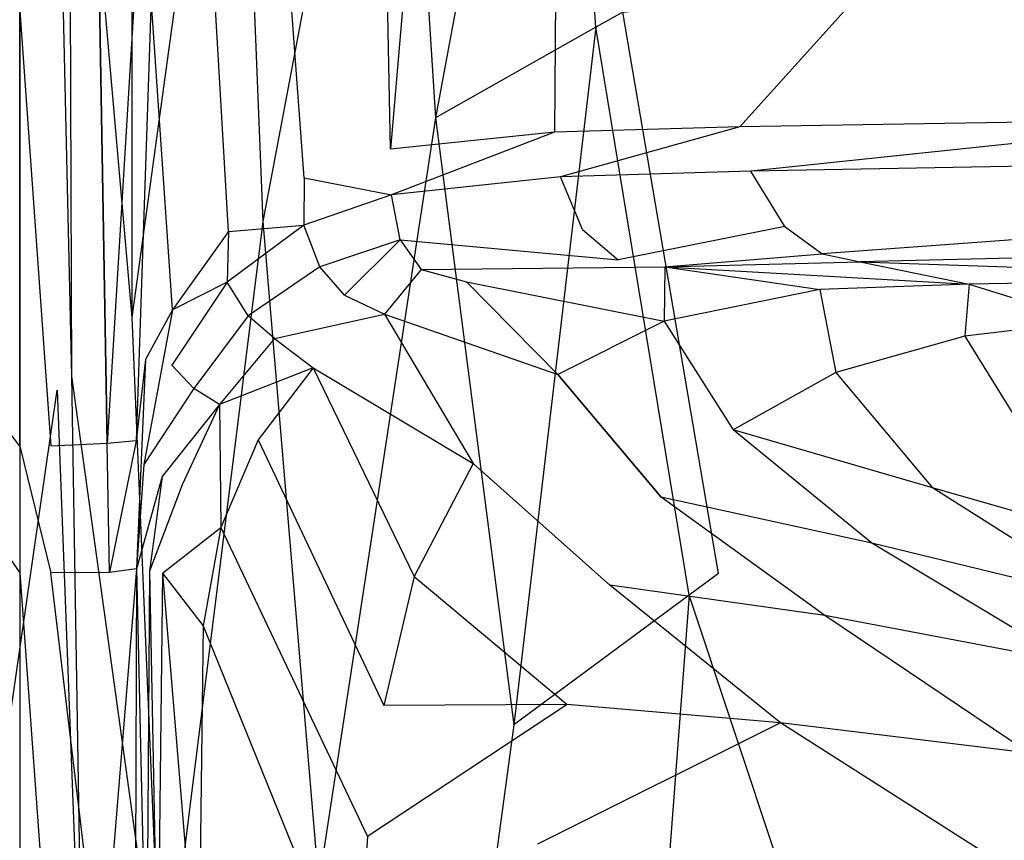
# Model space of a CAD drawing. Extents: x 0 to 1.3, y -0.48 to 0.
# Tile 5 of 36: x 0.12 to 0.22, y -0.19 to -0.11. Entities that reach past the tile are written whole.
import ezdxf

# ---------------------------------------------------------------- set-up
doc = ezdxf.new("R2010")
doc.units = 0
doc.layers.add('L2_BECKEN_613113___REPLACEMTFOR', color=7, linetype='CONTINUOUS')

msp = doc.modelspace()

# ---------------------------------------------------------------- linework, layer by layer
at = {"layer": 'L2_BECKEN_613113___REPLACEMTFOR', "color": 8}
for points, invisible_edges in [([(0.178187, -0.106697), (1.122902, 0), (0.187846, -0.163497), (0.178187, -0.106697)], 10), ([(0.187846, -0.163497), (1.122902, 0), (0.203724, -0.207096), (0.187846, -0.163497)], 13), ([(0.203724, -0.207096), (1.122902, 0), (0.211081, -0.22832), (0.203724, -0.207096)], 10), ([(0.211081, -0.22832), (1.122902, 0), (0.216896, -0.242771), (0.211081, -0.22832)], 13), ([(0.012614, -0.012614, 0.18), (0.117126, -0.163421, 0.18), (0.117129, -0.150623, 0.18), (0.012614, -0.012614, 0.18)], 10), ([(0.012614, -0.012614, 0.18), (0.117129, -0.150623, 0.18), (0.117142, -0.106578, 0.18), (0.012614, -0.012614, 0.18)], 13), ([(0.1335, -0.046749, 0.171394), (0.13043, -0.105273, 0.172208), (0.132596, -0.136815, 0.172106), (0.1335, -0.046749, 0.171394)], 14), ([(0.138246, -0.128887, 0.171488), (0.1335, -0.046749, 0.171394), (0.132596, -0.136815, 0.172106), (0.138246, -0.128887, 0.171488)], 14), ([(0.140249, -0.046699, 0.171411), (0.1335, -0.046749, 0.171394), (0.138246, -0.128887, 0.171488), (0.140249, -0.046699, 0.171411)], 14), ([(0.145915, -0.123462, 0.171225), (0.140249, -0.046699, 0.171411), (0.138246, -0.128887, 0.171488), (0.145915, -0.123462, 0.171225)], 14), ([(0.146391, -0.046602, 0.171361), (0.140249, -0.046699, 0.171411), (0.145915, -0.123462, 0.171225), (0.146391, -0.046602, 0.171361)], 14), ([(0.153243, -0.046556, 0.171385), (0.146391, -0.046602, 0.171361), (0.145915, -0.123462, 0.171225), (0.153243, -0.046556, 0.171385)], 14), ([(0.154655, -0.120579, 0.171354), (0.153243, -0.046556, 0.171385), (0.145915, -0.123462, 0.171225), (0.154655, -0.120579, 0.171354)], 14), ([(0.154655, -0.120579, 0.171354), (0.161009, -0.04649, 0.171394), (0.153243, -0.046556, 0.171385), (0.154655, -0.120579, 0.171354)], 13), ([(0.161009, -0.04649, 0.171394), (0.154655, -0.120579, 0.171354), (0.171241, -0.118833, 0.171394), (0.161009, -0.04649, 0.171394)], 14), ([(0.171241, -0.118833, 0.171394), (0.171916, -0.046387, 0.171394), (0.161009, -0.04649, 0.171394), (0.171241, -0.118833, 0.171394)], 13), ([(0.171916, -0.046387, 0.171394), (0.171241, -0.118833, 0.171394), (0.190005, -0.1183, 0.171394), (0.171916, -0.046387, 0.171394)], 14), ([(0.190005, -0.1183, 0.171394), (0.254407, -0.046871, 0.171394), (0.171916, -0.046387, 0.171394), (0.190005, -0.1183, 0.171394)], 13), ([(0.254407, -0.046871, 0.171394), (0.190005, -0.1183, 0.171394), (0.241875, -0.117454, 0.171394), (0.254407, -0.046871, 0.171394)], 14), ([(0.175438, -0.108232, 0.00234), (0.171561, -0.051359, 0.002259), (0.174303, -0.050627), (0.175438, -0.108232, 0.00234)], 14), ([(0.178187, -0.106697), (0.175438, -0.108232, 0.00234), (0.174303, -0.050627), (0.178187, -0.106697)], 14), ([(0.171561, -0.051359, 0.002259), (0.159197, -0.117394, 0.01631), (0.155364, -0.055729, 0.015742), (0.171561, -0.051359, 0.002259)], 14), ([(0.175438, -0.108232, 0.00234), (0.159197, -0.117394, 0.01631), (0.171561, -0.051359, 0.002259), (0.175438, -0.108232, 0.00234)], 14), ([(0.155364, -0.055729, 0.015742), (0.141741, -0.1279, 0.042616), (0.139034, -0.060876, 0.042564), (0.155364, -0.055729, 0.015742)], 14), ([(0.155364, -0.055729, 0.015742), (0.159197, -0.117394, 0.01631), (0.141741, -0.1279, 0.042616), (0.155364, -0.055729, 0.015742)], 14), ([(0.128494, -0.060889, 0.071055), (0.128494, -0.13761, 0.071055), (0.122105, -0.064541, 0.091159), (0.128494, -0.060889, 0.071055)], 14), ([(0.139034, -0.060876, 0.042564), (0.128494, -0.13761, 0.071055), (0.128494, -0.060889, 0.071055), (0.139034, -0.060876, 0.042564)], 14), ([(0.139034, -0.060876, 0.042564), (0.141741, -0.1279, 0.042616), (0.128494, -0.13761, 0.071055), (0.139034, -0.060876, 0.042564)], 14), ([(0.122105, -0.064541, 0.091159), (0.12237, -0.143542, 0.091159), (0.120579, -0.065414, 0.095963), (0.122105, -0.064541, 0.091159)], 14), ([(0.122105, -0.064541, 0.091159), (0.128494, -0.13761, 0.071055), (0.12237, -0.143542, 0.091159), (0.122105, -0.064541, 0.091159)], 14), ([(0.120579, -0.065414, 0.095963), (0.110204, -0.14547, 0.095963), (0.109898, -0.066185, 0.095963), (0.120579, -0.065414, 0.095963)], 13), ([(0.110204, -0.14547, 0.095963), (0.120579, -0.065414, 0.095963), (0.120906, -0.144959, 0.095963), (0.110204, -0.14547, 0.095963)], 14), ([(0.120579, -0.065414, 0.095963), (0.12237, -0.143542, 0.091159), (0.120906, -0.144959, 0.095963), (0.120579, -0.065414, 0.095963)], 14), ([(0.125989, -0.150348, 0.177943), (0.125213, -0.105435, 0.178535), (0.120277, -0.150624, 0.18), (0.125989, -0.150348, 0.177943)], 14), ([(0.125213, -0.105435, 0.178535), (0.12029, -0.106579, 0.18), (0.120277, -0.150624, 0.18), (0.125213, -0.105435, 0.178535)], 14), ([(0.125213, -0.105435, 0.178535), (0.125989, -0.150348, 0.177943), (0.12873, -0.105435, 0.174663), (0.125213, -0.105435, 0.178535)], 14), ([(0.12873, -0.105435, 0.174663), (0.125989, -0.150348, 0.177943), (0.128908, -0.150062, 0.174332), (0.12873, -0.105435, 0.174663)], 14), ([(0.13043, -0.105273, 0.172208), (0.12873, -0.105435, 0.174663), (0.128908, -0.150062, 0.174332), (0.13043, -0.105273, 0.172208)], 14), ([(0.13043, -0.105273, 0.172208), (0.128908, -0.150062, 0.174332), (0.129866, -0.141847, 0.172894), (0.13043, -0.105273, 0.172208)], 14), ([(0.132596, -0.136815, 0.172106), (0.13043, -0.105273, 0.172208), (0.129866, -0.141847, 0.172894), (0.132596, -0.136815, 0.172106)], 14), ([(0.120277, -0.150624, 0.18), (0.117142, -0.106578, 0.18), (0.117129, -0.150623, 0.18), (0.120277, -0.150624, 0.18)], 13), ([(0.117142, -0.106578, 0.18), (0.120277, -0.150624, 0.18), (0.12029, -0.106579, 0.18), (0.117142, -0.106578, 0.18)], 14), ([(0.184874, -0.165694, 0.002538), (0.175438, -0.108232, 0.00234), (0.178187, -0.106697), (0.184874, -0.165694, 0.002538)], 14), ([(0.187846, -0.163497), (0.184874, -0.165694, 0.002538), (0.178187, -0.106697), (0.187846, -0.163497)], 14), ([(0.175438, -0.108232, 0.00234), (0.167131, -0.178806, 0.01769), (0.159197, -0.117394, 0.01631), (0.175438, -0.108232, 0.00234)], 14), ([(0.184874, -0.165694, 0.002538), (0.167131, -0.178806, 0.01769), (0.175438, -0.108232, 0.00234), (0.184874, -0.165694, 0.002538)], 14), ([(0.159197, -0.117394, 0.01631), (0.147368, -0.194907, 0.043245), (0.141741, -0.1279, 0.042616), (0.159197, -0.117394, 0.01631)], 14), ([(0.159197, -0.117394, 0.01631), (0.167131, -0.178806, 0.01769), (0.147368, -0.194907, 0.043245), (0.159197, -0.117394, 0.01631)], 14), ([(0.191134, -0.122789, 0.171394), (0.241875, -0.117454, 0.171394), (0.190005, -0.1183, 0.171394), (0.191134, -0.122789, 0.171394)], 13), ([(0.241875, -0.117454, 0.171394), (0.191134, -0.122789, 0.171394), (0.241092, -0.12186, 0.171394), (0.241875, -0.117454, 0.171394)], 14), ([(0.171879, -0.123349, 0.171394), (0.190005, -0.1183, 0.171394), (0.171241, -0.118833, 0.171394), (0.171879, -0.123349, 0.171394)], 13), ([(0.190005, -0.1183, 0.171394), (0.171879, -0.123349, 0.171394), (0.191134, -0.122789, 0.171394), (0.190005, -0.1183, 0.171394)], 14), ([(0.154744, -0.1252, 0.171352), (0.171241, -0.118833, 0.171394), (0.154655, -0.120579, 0.171354), (0.154744, -0.1252, 0.171352)], 13), ([(0.171241, -0.118833, 0.171394), (0.154744, -0.1252, 0.171352), (0.171879, -0.123349, 0.171394), (0.171241, -0.118833, 0.171394)], 14), ([(0.145915, -0.123462, 0.171225), (0.154744, -0.1252, 0.171352), (0.154655, -0.120579, 0.171354), (0.145915, -0.123462, 0.171225)], 14), ([(0.241092, -0.12186, 0.171394), (0.191134, -0.122789, 0.171394), (0.19456, -0.1284, 0.169034), (0.241092, -0.12186, 0.171394)], 14), ([(0.241097, -0.128054, 0.168895), (0.241092, -0.12186, 0.171394), (0.19456, -0.1284, 0.169034), (0.241097, -0.128054, 0.168895)], 14), ([(0.138246, -0.128887, 0.171488), (0.145886, -0.12826, 0.171217), (0.145915, -0.123462, 0.171225), (0.138246, -0.128887, 0.171488)], 14), ([(0.154744, -0.1252, 0.171352), (0.145915, -0.123462, 0.171225), (0.145886, -0.12826, 0.171217), (0.154744, -0.1252, 0.171352)], 13), ([(0.171879, -0.123349, 0.171394), (0.154744, -0.1252, 0.171352), (0.155628, -0.129726, 0.16961), (0.171879, -0.123349, 0.171394)], 14), ([(0.174105, -0.128679, 0.169251), (0.171879, -0.123349, 0.171394), (0.155628, -0.129726, 0.16961), (0.174105, -0.128679, 0.169251)], 14), ([(0.191134, -0.122789, 0.171394), (0.171879, -0.123349, 0.171394), (0.174105, -0.128679, 0.169251), (0.191134, -0.122789, 0.171394)], 14), ([(0.19456, -0.1284, 0.169034), (0.191134, -0.122789, 0.171394), (0.174105, -0.128679, 0.169251), (0.19456, -0.1284, 0.169034)], 14), ([(0.154744, -0.1252, 0.171352), (0.145886, -0.12826, 0.171217), (0.147513, -0.132471, 0.169452), (0.154744, -0.1252, 0.171352)], 14), ([(0.155628, -0.129726, 0.16961), (0.154744, -0.1252, 0.171352), (0.147513, -0.132471, 0.169452), (0.155628, -0.129726, 0.16961)], 14), ([(0.141741, -0.1279, 0.042616), (0.131527, -0.209631, 0.071258), (0.128494, -0.13761, 0.071055), (0.141741, -0.1279, 0.042616)], 14), ([(0.141741, -0.1279, 0.042616), (0.147368, -0.194907, 0.043245), (0.131527, -0.209631, 0.071258), (0.141741, -0.1279, 0.042616)], 14), ([(0.145886, -0.12826, 0.171217), (0.138121, -0.134018, 0.171493), (0.140247, -0.137417, 0.169576), (0.145886, -0.12826, 0.171217)], 14), ([(0.145886, -0.12826, 0.171217), (0.138246, -0.128887, 0.171488), (0.138121, -0.134018, 0.171493), (0.145886, -0.12826, 0.171217)], 13), ([(0.147513, -0.132471, 0.169452), (0.145886, -0.12826, 0.171217), (0.140247, -0.137417, 0.169576), (0.147513, -0.132471, 0.169452)], 14), ([(0.174105, -0.128679, 0.169251), (0.17769, -0.131765, 0.163529), (0.19456, -0.1284, 0.169034), (0.174105, -0.128679, 0.169251)], 14), ([(0.19456, -0.1284, 0.169034), (0.17769, -0.131765, 0.163529), (0.198336, -0.131153, 0.163037), (0.19456, -0.1284, 0.169034)], 14), ([(0.19456, -0.1284, 0.169034), (0.198336, -0.131153, 0.163037), (0.241097, -0.128054, 0.168895), (0.19456, -0.1284, 0.169034)], 14), ([(0.241097, -0.128054, 0.168895), (0.198336, -0.131153, 0.163037), (0.2411, -0.131017, 0.162921), (0.241097, -0.128054, 0.168895)], 14), ([(0.138246, -0.128887, 0.171488), (0.132596, -0.136815, 0.172106), (0.138121, -0.134018, 0.171493), (0.138246, -0.128887, 0.171488)], 14), ([(0.155628, -0.129726, 0.16961), (0.17769, -0.131765, 0.163529), (0.174105, -0.128679, 0.169251), (0.155628, -0.129726, 0.16961)], 14), ([(0.155628, -0.129726, 0.16961), (0.147513, -0.132471, 0.169452), (0.150004, -0.135329, 0.165799), (0.155628, -0.129726, 0.16961)], 14), ([(0.155628, -0.129726, 0.16961), (0.150004, -0.135329, 0.165799), (0.157767, -0.132738, 0.165046), (0.155628, -0.129726, 0.16961)], 14), ([(0.155628, -0.129726, 0.16961), (0.157767, -0.132738, 0.165046), (0.17769, -0.131765, 0.163529), (0.155628, -0.129726, 0.16961)], 14), ([(0.182409, -0.132456, 0.156488), (0.198336, -0.131153, 0.163037), (0.17769, -0.131765, 0.163529), (0.182409, -0.132456, 0.156488)], 14), ([(0.198336, -0.131153, 0.163037), (0.182409, -0.132456, 0.156488), (0.202191, -0.131949, 0.155328), (0.198336, -0.131153, 0.163037)], 13), ([(0.198336, -0.131153, 0.163037), (0.202191, -0.131949, 0.155328), (0.2411, -0.131017, 0.162921), (0.198336, -0.131153, 0.163037)], 14), ([(0.2411, -0.131017, 0.162921), (0.202191, -0.131949, 0.155328), (0.242963, -0.131772, 0.154267), (0.2411, -0.131017, 0.162921)], 14), ([(0.147513, -0.132471, 0.169452), (0.140247, -0.137417, 0.169576), (0.14292, -0.139715, 0.166669), (0.147513, -0.132471, 0.169452)], 14), ([(0.150004, -0.135329, 0.165799), (0.147513, -0.132471, 0.169452), (0.14292, -0.139715, 0.166669), (0.150004, -0.135329, 0.165799)], 14), ([(0.157767, -0.132738, 0.165046), (0.182409, -0.132456, 0.156488), (0.17769, -0.131765, 0.163529), (0.157767, -0.132738, 0.165046)], 14), ([(0.157767, -0.132738, 0.165046), (0.162362, -0.133982, 0.157791), (0.182409, -0.132456, 0.156488), (0.157767, -0.132738, 0.165046)], 14), ([(0.162362, -0.133982, 0.157791), (0.182361, -0.13798, 0.132868), (0.182409, -0.132456, 0.156488), (0.162362, -0.133982, 0.157791)], 14), ([(0.182409, -0.132456, 0.156488), (0.182361, -0.13798, 0.132868), (0.198102, -0.134755, 0.133075), (0.182409, -0.132456, 0.156488)], 14), ([(0.182409, -0.132456, 0.156488), (0.213221, -0.134227, 0.133271), (0.202191, -0.131949, 0.155328), (0.182409, -0.132456, 0.156488)], 14), ([(0.213221, -0.134227, 0.133271), (0.182409, -0.132456, 0.156488), (0.198102, -0.134755, 0.133075), (0.213221, -0.134227, 0.133271)], 13), ([(0.202191, -0.131949, 0.155328), (0.247392, -0.133567, 0.133693), (0.242963, -0.131772, 0.154267), (0.202191, -0.131949, 0.155328)], 14), ([(0.202191, -0.131949, 0.155328), (0.213221, -0.134227, 0.133271), (0.247392, -0.133567, 0.133693), (0.202191, -0.131949, 0.155328)], 14), ([(0.150004, -0.135329, 0.165799), (0.154036, -0.137247, 0.158916), (0.157767, -0.132738, 0.165046), (0.150004, -0.135329, 0.165799)], 14), ([(0.157767, -0.132738, 0.165046), (0.154036, -0.137247, 0.158916), (0.162362, -0.133982, 0.157791), (0.157767, -0.132738, 0.165046)], 14), ([(0.138121, -0.134018, 0.171493), (0.132596, -0.136815, 0.172106), (0.132539, -0.142437, 0.17215), (0.138121, -0.134018, 0.171493)], 14), ([(0.138121, -0.134018, 0.171493), (0.132539, -0.142437, 0.17215), (0.134757, -0.144769, 0.170089), (0.138121, -0.134018, 0.171493)], 14), ([(0.140247, -0.137417, 0.169576), (0.138121, -0.134018, 0.171493), (0.134757, -0.144769, 0.170089), (0.140247, -0.137417, 0.169576)], 14), ([(0.154036, -0.137247, 0.158916), (0.1716, -0.143375, 0.132838), (0.162362, -0.133982, 0.157791), (0.154036, -0.137247, 0.158916)], 14), ([(0.162362, -0.133982, 0.157791), (0.1716, -0.143375, 0.132838), (0.182361, -0.13798, 0.132868), (0.162362, -0.133982, 0.157791)], 14), ([(0.213221, -0.134227, 0.133271), (0.198102, -0.134755, 0.133075), (0.212797, -0.139496, 0.111711), (0.213221, -0.134227, 0.133271)], 14), ([(0.213221, -0.134227, 0.133271), (0.212797, -0.139496, 0.111711), (0.2254, -0.138005, 0.11196), (0.213221, -0.134227, 0.133271)], 14), ([(0.247392, -0.133567, 0.133693), (0.213221, -0.134227, 0.133271), (0.259575, -0.137014, 0.112921), (0.247392, -0.133567, 0.133693)], 14), ([(0.213221, -0.134227, 0.133271), (0.2254, -0.138005, 0.11196), (0.259575, -0.137014, 0.112921), (0.213221, -0.134227, 0.133271)], 14), ([(0.14292, -0.139715, 0.166669), (0.154036, -0.137247, 0.158916), (0.150004, -0.135329, 0.165799), (0.14292, -0.139715, 0.166669)], 14), ([(0.198102, -0.134755, 0.133075), (0.182361, -0.13798, 0.132868), (0.199723, -0.143154, 0.111373), (0.198102, -0.134755, 0.133075)], 14), ([(0.198102, -0.134755, 0.133075), (0.199723, -0.143154, 0.111373), (0.212797, -0.139496, 0.111711), (0.198102, -0.134755, 0.133075)], 14), ([(0.132596, -0.136815, 0.172106), (0.129866, -0.141847, 0.172894), (0.129702, -0.152474, 0.173093), (0.132596, -0.136815, 0.172106)], 14), ([(0.132596, -0.136815, 0.172106), (0.129702, -0.152474, 0.173093), (0.132539, -0.142437, 0.17215), (0.132596, -0.136815, 0.172106)], 14), ([(0.140247, -0.137417, 0.169576), (0.134757, -0.144769, 0.170089), (0.137364, -0.146388, 0.167669), (0.140247, -0.137417, 0.169576)], 14), ([(0.14292, -0.139715, 0.166669), (0.140247, -0.137417, 0.169576), (0.137364, -0.146388, 0.167669), (0.14292, -0.139715, 0.166669)], 14), ([(0.14292, -0.139715, 0.166669), (0.146832, -0.142702, 0.159855), (0.154036, -0.137247, 0.158916), (0.14292, -0.139715, 0.166669)], 14), ([(0.146832, -0.142702, 0.159855), (0.163038, -0.152374, 0.132255), (0.154036, -0.137247, 0.158916), (0.146832, -0.142702, 0.159855)], 14), ([(0.154036, -0.137247, 0.158916), (0.163038, -0.152374, 0.132255), (0.1716, -0.143375, 0.132838), (0.154036, -0.137247, 0.158916)], 14), ([(0.128494, -0.13761, 0.071055), (0.131527, -0.209631, 0.071258), (0.12237, -0.143542, 0.091159), (0.128494, -0.13761, 0.071055)], 14), ([(0.182361, -0.13798, 0.132868), (0.1716, -0.143375, 0.132838), (0.189343, -0.148952, 0.111206), (0.182361, -0.13798, 0.132868)], 14), ([(0.182361, -0.13798, 0.132868), (0.189343, -0.148952, 0.111206), (0.199723, -0.143154, 0.111373), (0.182361, -0.13798, 0.132868)], 14), ([(0.2254, -0.138005, 0.11196), (0.212797, -0.139496, 0.111711), (0.230171, -0.145162, 0.091193), (0.2254, -0.138005, 0.11196)], 14), ([(0.212797, -0.139496, 0.111711), (0.199723, -0.143154, 0.111373), (0.218836, -0.149227, 0.090808), (0.212797, -0.139496, 0.111711)], 14), ([(0.212797, -0.139496, 0.111711), (0.218836, -0.149227, 0.090808), (0.230171, -0.145162, 0.091193), (0.212797, -0.139496, 0.111711)], 14), ([(0.14292, -0.139715, 0.166669), (0.137364, -0.146388, 0.167669), (0.146832, -0.142702, 0.159855), (0.14292, -0.139715, 0.166669)], 14), ([(0.129866, -0.141847, 0.172894), (0.128908, -0.150062, 0.174332), (0.12896, -0.163029, 0.174236), (0.129866, -0.141847, 0.172894)], 14), ([(0.129866, -0.141847, 0.172894), (0.12896, -0.163029, 0.174236), (0.129702, -0.152474, 0.173093), (0.129866, -0.141847, 0.172894)], 14), ([(0.134757, -0.144769, 0.170089), (0.132539, -0.142437, 0.17215), (0.129702, -0.152474, 0.173093), (0.134757, -0.144769, 0.170089)], 14), ([(0.146832, -0.142702, 0.159855), (0.137364, -0.146388, 0.167669), (0.141273, -0.149962, 0.160834), (0.146832, -0.142702, 0.159855)], 14), ([(0.146832, -0.142702, 0.159855), (0.141273, -0.149962, 0.160834), (0.157068, -0.163818, 0.132588), (0.146832, -0.142702, 0.159855)], 14), ([(0.146832, -0.142702, 0.159855), (0.157068, -0.163818, 0.132588), (0.163038, -0.152374, 0.132255), (0.146832, -0.142702, 0.159855)], 14), ([(0.182049, -0.155787, 0.110687), (0.1716, -0.143375, 0.132838), (0.163038, -0.152374, 0.132255), (0.182049, -0.155787, 0.110687)], 14), ([(0.1716, -0.143375, 0.132838), (0.182049, -0.155787, 0.110687), (0.189343, -0.148952, 0.111206), (0.1716, -0.143375, 0.132838)], 14), ([(0.199723, -0.143154, 0.111373), (0.189343, -0.148952, 0.111206), (0.209522, -0.154835, 0.090578), (0.199723, -0.143154, 0.111373)], 14), ([(0.199723, -0.143154, 0.111373), (0.209522, -0.154835, 0.090578), (0.218836, -0.149227, 0.090808), (0.199723, -0.143154, 0.111373)], 14), ([(0.12237, -0.143542, 0.091159), (0.123514, -0.212967, 0.091198), (0.120906, -0.144959, 0.095963), (0.12237, -0.143542, 0.091159)], 14), ([(0.12237, -0.143542, 0.091159), (0.131527, -0.209631, 0.071258), (0.123514, -0.212967, 0.091198), (0.12237, -0.143542, 0.091159)], 14), ([(0.120906, -0.144959, 0.095963), (0.110853, -0.214717, 0.095963), (0.110204, -0.14547, 0.095963), (0.120906, -0.144959, 0.095963)], 13), ([(0.110853, -0.214717, 0.095963), (0.120906, -0.144959, 0.095963), (0.1216, -0.213764, 0.095963), (0.110853, -0.214717, 0.095963)], 14), ([(0.120906, -0.144959, 0.095963), (0.123514, -0.212967, 0.091198), (0.1216, -0.213764, 0.095963), (0.120906, -0.144959, 0.095963)], 14), ([(0.134757, -0.144769, 0.170089), (0.129702, -0.152474, 0.173093), (0.131562, -0.153699, 0.170918), (0.134757, -0.144769, 0.170089)], 14), ([(0.137364, -0.146388, 0.167669), (0.134757, -0.144769, 0.170089), (0.131562, -0.153699, 0.170918), (0.137364, -0.146388, 0.167669)], 14), ([(0.137364, -0.146388, 0.167669), (0.131562, -0.153699, 0.170918), (0.133572, -0.154515, 0.168716), (0.137364, -0.146388, 0.167669)], 14), ([(0.137364, -0.146388, 0.167669), (0.133572, -0.154515, 0.168716), (0.137473, -0.158853, 0.161811), (0.137364, -0.146388, 0.167669)], 14), ([(0.137364, -0.146388, 0.167669), (0.137473, -0.158853, 0.161811), (0.141273, -0.149962, 0.160834), (0.137364, -0.146388, 0.167669)], 14), ([(0.203368, -0.160429, 0.090194), (0.189343, -0.148952, 0.111206), (0.182049, -0.155787, 0.110687), (0.203368, -0.160429, 0.090194)], 14), ([(0.209522, -0.154835, 0.090578), (0.189343, -0.148952, 0.111206), (0.203368, -0.160429, 0.090194), (0.209522, -0.154835, 0.090578)], 14), ([(0.232796, -0.16149, 0.071484), (0.218836, -0.149227, 0.090808), (0.209522, -0.154835, 0.090578), (0.232796, -0.16149, 0.071484)], 14), ([(0.126214, -0.163399, 0.177771), (0.125989, -0.150348, 0.177943), (0.120273, -0.163422, 0.18), (0.126214, -0.163399, 0.177771)], 14), ([(0.125989, -0.150348, 0.177943), (0.120277, -0.150624, 0.18), (0.120273, -0.163422, 0.18), (0.125989, -0.150348, 0.177943)], 14), ([(0.128908, -0.150062, 0.174332), (0.125989, -0.150348, 0.177943), (0.126214, -0.163399, 0.177771), (0.128908, -0.150062, 0.174332)], 14), ([(0.128908, -0.150062, 0.174332), (0.126214, -0.163399, 0.177771), (0.12896, -0.163029, 0.174236), (0.128908, -0.150062, 0.174332)], 14), ([(0.141273, -0.149962, 0.160834), (0.137473, -0.158853, 0.161811), (0.153973, -0.176843, 0.132264), (0.141273, -0.149962, 0.160834)], 14), ([(0.141273, -0.149962, 0.160834), (0.153973, -0.176843, 0.132264), (0.157068, -0.163818, 0.132588), (0.141273, -0.149962, 0.160834)], 14), ([(0.120273, -0.163422, 0.18), (0.117129, -0.150623, 0.18), (0.117126, -0.163421, 0.18), (0.120273, -0.163422, 0.18)], 13), ([(0.117129, -0.150623, 0.18), (0.120273, -0.163422, 0.18), (0.120277, -0.150624, 0.18), (0.117129, -0.150623, 0.18)], 14), ([(0.163038, -0.152374, 0.132255), (0.157068, -0.163818, 0.132588), (0.176871, -0.164675, 0.110817), (0.163038, -0.152374, 0.132255)], 14), ([(0.163038, -0.152374, 0.132255), (0.176871, -0.164675, 0.110817), (0.182049, -0.155787, 0.110687), (0.163038, -0.152374, 0.132255)], 14), ([(0.129702, -0.152474, 0.173093), (0.12896, -0.163029, 0.174236), (0.131562, -0.153699, 0.170918), (0.129702, -0.152474, 0.173093)], 14), ([(0.131562, -0.153699, 0.170918), (0.12896, -0.163029, 0.174236), (0.130267, -0.163256, 0.171977), (0.131562, -0.153699, 0.170918)], 14), ([(0.131562, -0.153699, 0.170918), (0.130267, -0.163256, 0.171977), (0.133572, -0.154515, 0.168716), (0.131562, -0.153699, 0.170918)], 14), ([(0.133572, -0.154515, 0.168716), (0.130267, -0.163256, 0.171977), (0.131569, -0.163483, 0.169726), (0.133572, -0.154515, 0.168716)], 14), ([(0.131569, -0.163483, 0.169726), (0.137473, -0.158853, 0.161811), (0.133572, -0.154515, 0.168716), (0.131569, -0.163483, 0.169726)], 14), ([(0.227615, -0.166333, 0.071107), (0.209522, -0.154835, 0.090578), (0.203368, -0.160429, 0.090194), (0.227615, -0.166333, 0.071107)], 14), ([(0.232796, -0.16149, 0.071484), (0.209522, -0.154835, 0.090578), (0.227615, -0.166333, 0.071107), (0.232796, -0.16149, 0.071484)], 14), ([(0.198608, -0.16775, 0.090068), (0.182049, -0.155787, 0.110687), (0.176871, -0.164675, 0.110817), (0.198608, -0.16775, 0.090068)], 14), ([(0.203368, -0.160429, 0.090194), (0.182049, -0.155787, 0.110687), (0.198608, -0.16775, 0.090068), (0.203368, -0.160429, 0.090194)], 14), ([(0.137473, -0.158853, 0.161811), (0.131569, -0.163483, 0.169726), (0.135705, -0.16879, 0.162248), (0.137473, -0.158853, 0.161811)], 13), ([(0.137473, -0.158853, 0.161811), (0.135705, -0.16879, 0.162248), (0.152314, -0.190104, 0.132216), (0.137473, -0.158853, 0.161811)], 14), ([(0.137473, -0.158853, 0.161811), (0.152314, -0.190104, 0.132216), (0.153973, -0.176843, 0.132264), (0.137473, -0.158853, 0.161811)], 14), ([(0.223423, -0.172472, 0.070838), (0.203368, -0.160429, 0.090194), (0.198608, -0.16775, 0.090068), (0.223423, -0.172472, 0.070838)], 14), ([(0.227615, -0.166333, 0.071107), (0.203368, -0.160429, 0.090194), (0.223423, -0.172472, 0.070838), (0.227615, -0.166333, 0.071107)], 14), ([(0.120273, -0.206463, 0.18), (0.117126, -0.163421, 0.18), (0.117126, -0.206463, 0.18), (0.120273, -0.206463, 0.18)], 13), ([(0.117126, -0.163421, 0.18), (0.120273, -0.206463, 0.18), (0.120273, -0.163422, 0.18), (0.117126, -0.163421, 0.18)], 14), ([(0.126214, -0.163399, 0.177771), (0.120273, -0.163422, 0.18), (0.125411, -0.206428, 0.178049), (0.126214, -0.163399, 0.177771)], 14), ([(0.125411, -0.206428, 0.178049), (0.120273, -0.163422, 0.18), (0.120273, -0.206463, 0.18), (0.125411, -0.206428, 0.178049)], 14), ([(0.12896, -0.163029, 0.174236), (0.125411, -0.206428, 0.178049), (0.1288, -0.206457, 0.174514), (0.12896, -0.163029, 0.174236)], 14), ([(0.12896, -0.163029, 0.174236), (0.126214, -0.163399, 0.177771), (0.125411, -0.206428, 0.178049), (0.12896, -0.163029, 0.174236)], 14), ([(0.12896, -0.163029, 0.174236), (0.1288, -0.206457, 0.174514), (0.12995, -0.206641, 0.171992), (0.12896, -0.163029, 0.174236)], 14), ([(0.12896, -0.163029, 0.174236), (0.12995, -0.206641, 0.171992), (0.130267, -0.163256, 0.171977), (0.12896, -0.163029, 0.174236)], 14), ([(0.130267, -0.163256, 0.171977), (0.12995, -0.206641, 0.171992), (0.131101, -0.206825, 0.169471), (0.130267, -0.163256, 0.171977)], 14), ([(0.130267, -0.163256, 0.171977), (0.131101, -0.206825, 0.169471), (0.131569, -0.163483, 0.169726), (0.130267, -0.163256, 0.171977)], 14), ([(0.131569, -0.163483, 0.169726), (0.131101, -0.206825, 0.169471), (0.135193, -0.2069, 0.161885), (0.131569, -0.163483, 0.169726)], 14), ([(0.131569, -0.163483, 0.169726), (0.135193, -0.2069, 0.161885), (0.135705, -0.16879, 0.162248), (0.131569, -0.163483, 0.169726)], 14), ([(0.157068, -0.163818, 0.132588), (0.153973, -0.176843, 0.132264), (0.172549, -0.176771, 0.11057), (0.157068, -0.163818, 0.132588)], 14), ([(0.157068, -0.163818, 0.132588), (0.172549, -0.176771, 0.11057), (0.176871, -0.164675, 0.110817), (0.157068, -0.163818, 0.132588)], 14), ([(0.200214, -0.211808, 0.002853), (0.184874, -0.165694, 0.002538), (0.187846, -0.163497), (0.200214, -0.211808, 0.002853)], 14), ([(0.203724, -0.207096), (0.200214, -0.211808, 0.002853), (0.187846, -0.163497), (0.203724, -0.207096)], 14), ([(0.194116, -0.178608, 0.089794), (0.176871, -0.164675, 0.110817), (0.172549, -0.176771, 0.11057), (0.194116, -0.178608, 0.089794)], 14), ([(0.198608, -0.16775, 0.090068), (0.176871, -0.164675, 0.110817), (0.194116, -0.178608, 0.089794), (0.198608, -0.16775, 0.090068)], 14), ([(0.184874, -0.165694, 0.002538), (0.179261, -0.239941, 0.019882), (0.167131, -0.178806, 0.01769), (0.184874, -0.165694, 0.002538)], 14), ([(0.200214, -0.211808, 0.002853), (0.179261, -0.239941, 0.019882), (0.184874, -0.165694, 0.002538), (0.200214, -0.211808, 0.002853)], 14), ([(0.219302, -0.181695, 0.070431), (0.198608, -0.16775, 0.090068), (0.194116, -0.178608, 0.089794), (0.219302, -0.181695, 0.070431)], 14), ([(0.223423, -0.172472, 0.070838), (0.198608, -0.16775, 0.090068), (0.219302, -0.181695, 0.070431), (0.223423, -0.172472, 0.070838)], 14), ([(0.135705, -0.16879, 0.162248), (0.135193, -0.2069, 0.161885), (0.151262, -0.207193, 0.132096), (0.135705, -0.16879, 0.162248)], 14), ([(0.135705, -0.16879, 0.162248), (0.151262, -0.207193, 0.132096), (0.152314, -0.190104, 0.132216), (0.135705, -0.16879, 0.162248)], 14), ([(0.172549, -0.176771, 0.11057), (0.152314, -0.190104, 0.132216), (0.169548, -0.190896, 0.110722), (0.172549, -0.176771, 0.11057)], 14), ([(0.172549, -0.176771, 0.11057), (0.153973, -0.176843, 0.132264), (0.152314, -0.190104, 0.132216), (0.172549, -0.176771, 0.11057)], 14), ([(0.194116, -0.178608, 0.089794), (0.172549, -0.176771, 0.11057), (0.169548, -0.190896, 0.110722), (0.194116, -0.178608, 0.089794)], 14), ([(0.167131, -0.178806, 0.01769), (0.15599, -0.261873, 0.044459), (0.147368, -0.194907, 0.043245), (0.167131, -0.178806, 0.01769)], 14), ([(0.179261, -0.239941, 0.019882), (0.15599, -0.261873, 0.044459), (0.167131, -0.178806, 0.01769), (0.179261, -0.239941, 0.019882)], 14), ([(0.194116, -0.178608, 0.089794), (0.169548, -0.190896, 0.110722), (0.190919, -0.19169, 0.089863), (0.194116, -0.178608, 0.089794)], 14), ([(0.216432, -0.192813, 0.070375), (0.194116, -0.178608, 0.089794), (0.190919, -0.19169, 0.089863), (0.216432, -0.192813, 0.070375)], 14), ([(0.219302, -0.181695, 0.070431), (0.194116, -0.178608, 0.089794), (0.216432, -0.192813, 0.070375), (0.219302, -0.181695, 0.070431)], 14), ([(0.245678, -0.194038, 0.054805), (0.219302, -0.181695, 0.070431), (0.216432, -0.192813, 0.070375), (0.245678, -0.194038, 0.054805)], 14), ([(0.152314, -0.190104, 0.132216), (0.151262, -0.207193, 0.132096), (0.169548, -0.190896, 0.110722), (0.152314, -0.190104, 0.132216)], 14)]:
    msp.add_3dface(points, dxfattribs=dict(at, invisible_edges=invisible_edges))

doc.saveas('drawing.dxf')
